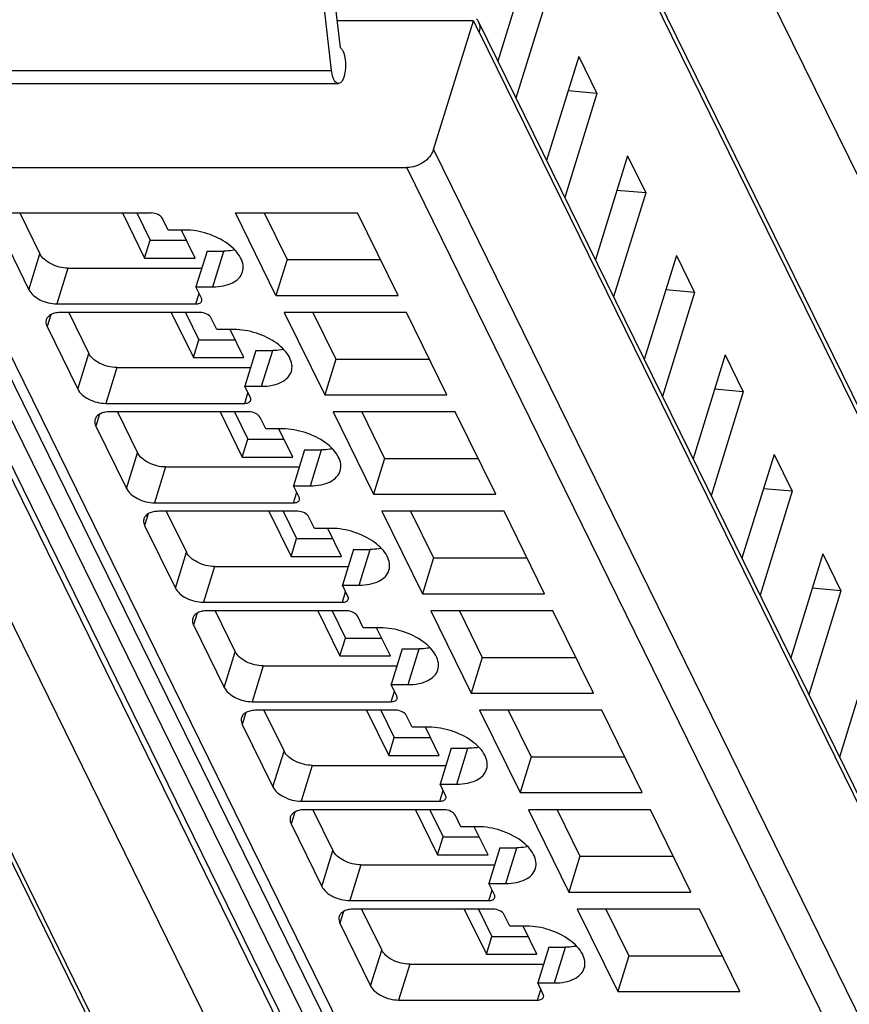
# Model space of a CAD drawing. Header units: millimetres. Extents: x 0 to 841, y 0 to 594.
# Tile 138 of 237: x 479 to 497, y 55 to 77. Entities that reach past the tile are written whole.
import ezdxf

# ---------------------------------------------------------------- set-up
doc = ezdxf.new("R2010")
doc.units = ezdxf.units.MM
doc.header["$LTSCALE"] = 46.255
doc.layers.get('0').update_dxf_attribs({"linetype": 'CONTINUOUS'})

msp = doc.modelspace()

# ---------------------------------------------------------------- linework, layer by layer
at = {"color": 9, "linetype": 'CONTINUOUS'}
for p, q in [((495.26652, 33.68029), (468.49476, 88.23541)), ((494.10547, 32.90348), (467.33368, 87.45865)), ((469.50153, 87.45865), (496.27332, 32.90348)), ((517.40831, 32.90348), (490.63652, 87.45865)), ((489.22447, 37.61283), (467.44448, 81.99579)), ((512.52731, 37.61283), (490.74732, 81.99579)), ((511.35149, 31.51324), (489.26646, 76.5178)), ((477.84338, 75.6697), (486.04082, 75.6697)), ((488.27059, 73.93864), (510.59965, 28.43679)), ((510.01809, 28.04512), (487.68902, 73.54697)), ((477.49278, 72.5524), (498.84571, 29.0397)), ((479.42167, 70.87405), (479.66373, 71.65738)), ((483.44383, 70.93621), (483.6859, 71.71954)), ((480.27679, 71.34657), (480.03472, 70.56325)), ((483.07422, 70.56325), (483.1454, 70.79358)), ((479.89826, 70.32496), (479.81822, 70.06596)), ((480.48931, 68.69842), (480.73138, 69.48174)), ((484.51148, 68.76058), (484.75354, 69.5439)), ((481.34443, 69.17094), (481.10237, 68.38761)), ((484.14187, 68.38761), (484.21305, 68.61795)), ((480.96591, 68.14933), (480.88587, 67.89032)), ((481.55696, 66.52278), (481.79903, 67.30611)), ((485.57912, 66.58494), (485.82119, 67.36827)), ((482.41208, 66.9953), (482.17001, 66.21198)), ((485.20951, 66.21198), (485.28069, 66.44231)), ((482.03355, 65.97369), (481.95351, 65.71469)), ((482.62461, 64.34715), (482.86667, 65.13047)), ((486.64677, 64.40931), (486.88884, 65.19263)), ((483.47972, 64.81967), (483.23766, 64.03634)), ((486.27716, 64.03634), (486.34834, 64.26668)), ((483.1012, 63.79806), (483.02116, 63.53905)), ((483.69225, 62.17151), (483.93432, 62.95484)), ((487.71442, 62.23367), (487.95648, 63.017)), ((484.54737, 62.64403), (484.3053, 61.86071)), ((487.34481, 61.86071), (487.41599, 62.09104)), ((484.16885, 61.62242), (484.08881, 61.36342)), ((484.7599, 59.99588), (485.00197, 60.7792)), ((488.78206, 60.05804), (489.02413, 60.84137)), ((485.61502, 60.4684), (485.37295, 59.68507)), ((488.41245, 59.68507), (488.48363, 59.91541)), ((485.23649, 59.44679), (485.15645, 59.18778)), ((485.82755, 57.82024), (486.06961, 58.60357)), ((489.84971, 57.8824), (490.09178, 58.66573)), ((486.68266, 58.29276), (486.4406, 57.50944)), ((489.4801, 57.50944), (489.55128, 57.73977)), ((486.30414, 57.27115), (486.2241, 57.01215)), ((490.91736, 55.70677), (491.15942, 56.4901)), ((486.89519, 55.64461), (487.13726, 56.42793)), ((487.75031, 56.11713), (487.50824, 55.3338)), ((490.54775, 55.3338), (490.61893, 55.56414))]:
    msp.add_line(p, q, dxfattribs=at)
at = {"color": 7, "linetype": 'CONTINUOUS'}
for p, q in [((468.84587, 87.80143), (495.61765, 33.24627)), ((467.43281, 82.21606), (489.2128, 37.8331)), ((490.73566, 82.21606), (512.51565, 37.8331)), ((486.04082, 75.6697), (485.61513, 79.34447)), ((485.91734, 78.84006), (486.22631, 76.17281)), ((490.3792, 78.15015), (489.67623, 75.87535)), ((490.77576, 77.34206), (490.07279, 75.06725)), ((489.14202, 76.75861), (486.15845, 76.75861)), ((488.27059, 73.93864), (489.14202, 76.75861)), ((489.14202, 76.75861), (489.26404, 76.50997)), ((489.25503, 76.73367), (511.34006, 31.72911)), ((489.26404, 76.50997), (489.26646, 76.5178)), ((491.44685, 75.97452), (490.74388, 73.69971)), ((491.44685, 75.97452), (491.8434, 75.16642)), ((477.99268, 75.38375), (486.19012, 75.38375)), ((491.8434, 75.16642), (491.21425, 75.22182)), ((491.8434, 75.16642), (491.14044, 72.89162)), ((492.5145, 73.79888), (491.81153, 71.52408)), ((492.5145, 73.79888), (492.91105, 72.99079)), ((478.20209, 73.54697), (487.68902, 73.54697)), ((492.91105, 72.99079), (492.2819, 73.04619)), ((492.91105, 72.99079), (492.20808, 70.71598)), ((477.16495, 72.72379), (498.51788, 29.21109)), ((479.05858, 72.5524), (482.09809, 72.5524)), ((479.22452, 72.5524), (479.66373, 71.65738)), ((481.46759, 72.5524), (481.95256, 71.56414)), ((481.78082, 72.5524), (482.07359, 71.9558)), ((482.46532, 72.17943), (482.34331, 72.42808)), ((483.94021, 72.5524), (486.61129, 72.5524)), ((484.82483, 70.74973), (483.94021, 72.5524)), ((484.56668, 72.5524), (485.0669, 71.53306)), ((487.49591, 70.74973), (486.61129, 72.5524)), ((478.75058, 72.24159), (479.42167, 70.87405)), ((482.83375, 72.17943), (482.46532, 72.17943)), ((483.05783, 71.56414), (482.75589, 72.17943)), ((481.95256, 71.56414), (482.07359, 71.9558)), ((482.07359, 71.9558), (482.86563, 71.9558)), ((481.95256, 71.56414), (483.05783, 71.56414)), ((483.31747, 71.71954), (483.07541, 70.93621)), ((483.31747, 71.71954), (483.6859, 71.71954)), ((485.0669, 71.53306), (484.82483, 70.74973)), ((485.0669, 71.53306), (487.11151, 71.53306)), ((493.58214, 71.62325), (492.87917, 69.34844)), ((493.58214, 71.62325), (493.9787, 70.81515)), ((480.27679, 71.34657), (483.20222, 71.34657)), ((483.07541, 70.93621), (483.44383, 70.93621)), ((483.19742, 70.68757), (483.07541, 70.93621)), ((493.9787, 70.81515), (493.34954, 70.87055)), ((484.82483, 70.74973), (487.49591, 70.74973)), ((493.9787, 70.81515), (493.27573, 68.54035)), ((480.03472, 70.56325), (483.07422, 70.56325)), ((483.16573, 70.37676), (480.12623, 70.37676)), ((480.29217, 70.37676), (480.73138, 69.48174)), ((482.53524, 70.37676), (483.0202, 69.3885)), ((482.84847, 70.37676), (483.14124, 69.78017)), ((483.53297, 70.0038), (483.41095, 70.25244)), ((487.67893, 70.37676), (485.00785, 70.37676)), ((485.00785, 70.37676), (485.89248, 68.57409)), ((485.63432, 70.37676), (486.13454, 69.35742)), ((488.56355, 68.57409), (487.67893, 70.37676)), ((479.81822, 70.06596), (480.48931, 68.69842)), ((483.90139, 70.0038), (483.53297, 70.0038)), ((484.12548, 69.3885), (483.82353, 70.0038)), ((483.0202, 69.3885), (483.14124, 69.78017)), ((483.14124, 69.78017), (483.93328, 69.78017)), ((483.0202, 69.3885), (484.12548, 69.3885)), ((484.38512, 69.5439), (484.14305, 68.76058)), ((484.38512, 69.5439), (484.75354, 69.5439)), ((494.64979, 69.44761), (493.94682, 67.17281)), ((494.64979, 69.44761), (495.04634, 68.63952)), ((481.34443, 69.17094), (484.26986, 69.17094)), ((486.13454, 69.35742), (485.89248, 68.57409)), ((486.13454, 69.35742), (488.17915, 69.35742)), ((484.14305, 68.76058), (484.51148, 68.76058)), ((484.26507, 68.51193), (484.14305, 68.76058)), ((485.89248, 68.57409), (488.56355, 68.57409)), ((495.04634, 68.63952), (494.34337, 66.36471)), ((495.04634, 68.63952), (494.41719, 68.69492)), ((481.10237, 68.38761), (484.14187, 68.38761)), ((484.23338, 68.20113), (481.19388, 68.20113)), ((481.35981, 68.20113), (481.79903, 67.30611)), ((483.60288, 68.20113), (484.08785, 67.21287)), ((483.91612, 68.20113), (484.20888, 67.60453)), ((484.60062, 67.82816), (484.4786, 68.07681)), ((488.74658, 68.20113), (486.0755, 68.20113)), ((486.0755, 68.20113), (486.96012, 66.39846)), ((486.70197, 68.20113), (487.20219, 67.18179)), ((489.6312, 66.39846), (488.74658, 68.20113)), ((480.88587, 67.89032), (481.55696, 66.52278)), ((484.96904, 67.82816), (484.60062, 67.82816)), ((485.19312, 67.21287), (484.89118, 67.82816)), ((484.08785, 67.21287), (484.20888, 67.60453)), ((484.20888, 67.60453), (485.00092, 67.60453)), ((484.08785, 67.21287), (485.19312, 67.21287)), ((485.45277, 67.36827), (485.2107, 66.58494)), ((485.45277, 67.36827), (485.82119, 67.36827)), ((495.71744, 67.27198), (495.01447, 64.99717)), ((495.71744, 67.27198), (496.11399, 66.46388)), ((482.41208, 66.9953), (485.33751, 66.9953)), ((487.20219, 67.18179), (486.96012, 66.39846)), ((487.20219, 67.18179), (489.2468, 67.18179)), ((485.2107, 66.58494), (485.57912, 66.58494)), ((485.33272, 66.3363), (485.2107, 66.58494)), ((486.96012, 66.39846), (489.6312, 66.39846)), ((496.11399, 66.46388), (495.41102, 64.18908)), ((496.11399, 66.46388), (495.48484, 66.51928)), ((482.17001, 66.21198), (485.20951, 66.21198)), ((485.30103, 66.02549), (482.26152, 66.02549)), ((482.42746, 66.02549), (482.86667, 65.13047)), ((484.67053, 66.02549), (485.1555, 65.03723)), ((484.98376, 66.02549), (485.27653, 65.4289)), ((489.81422, 66.02549), (487.14315, 66.02549)), ((487.14315, 66.02549), (488.02777, 64.22282)), ((487.76962, 66.02549), (488.26984, 65.00615)), ((490.69885, 64.22282), (489.81422, 66.02549)), ((481.95351, 65.71469), (482.62461, 64.34715)), ((485.66826, 65.65253), (485.54625, 65.90117)), ((486.03669, 65.65253), (485.66826, 65.65253)), ((486.26077, 65.03723), (485.95883, 65.65253)), ((485.1555, 65.03723), (485.27653, 65.4289)), ((485.27653, 65.4289), (486.06857, 65.4289)), ((486.52041, 65.19263), (486.27835, 64.40931)), ((486.52041, 65.19263), (486.88884, 65.19263)), ((496.78508, 65.09634), (496.08211, 62.82154)), ((496.78508, 65.09634), (497.18164, 64.28825)), ((485.1555, 65.03723), (486.26077, 65.03723)), ((488.26984, 65.00615), (488.02777, 64.22282)), ((488.26984, 65.00615), (490.31445, 65.00615)), ((483.47972, 64.81967), (486.40516, 64.81967)), ((486.27835, 64.40931), (486.64677, 64.40931)), ((486.40036, 64.16066), (486.27835, 64.40931)), ((488.02777, 64.22282), (490.69885, 64.22282)), ((497.18164, 64.28825), (496.47867, 62.01344)), ((497.18164, 64.28825), (496.55248, 64.34365)), ((483.23766, 64.03634), (486.27716, 64.03634)), ((486.36867, 63.84986), (483.32917, 63.84986)), ((483.49511, 63.84986), (483.93432, 62.95484)), ((485.73818, 63.84986), (486.22314, 62.8616)), ((486.05141, 63.84986), (486.34418, 63.25326)), ((490.88187, 63.84986), (488.21079, 63.84986)), ((488.21079, 63.84986), (489.09542, 62.04719)), ((488.83726, 63.84986), (489.33748, 62.83052)), ((491.76649, 62.04719), (490.88187, 63.84986)), ((486.73591, 63.47689), (486.61389, 63.72554)), ((483.02116, 63.53905), (483.69225, 62.17151)), ((487.10433, 63.47689), (486.73591, 63.47689)), ((487.32842, 62.8616), (487.02647, 63.47689)), ((486.22314, 62.8616), (486.34418, 63.25326)), ((486.34418, 63.25326), (487.13622, 63.25326)), ((487.58806, 63.017), (487.34599, 62.23367)), ((487.58806, 63.017), (487.95648, 63.017)), ((497.85273, 62.92071), (497.14976, 60.6459)), ((486.22314, 62.8616), (487.32842, 62.8616)), ((489.33748, 62.83052), (489.09542, 62.04719)), ((489.33748, 62.83052), (491.38209, 62.83052)), ((484.54737, 62.64403), (487.4728, 62.64403)), ((487.34599, 62.23367), (487.71442, 62.23367)), ((487.46801, 61.98503), (487.34599, 62.23367)), ((489.09542, 62.04719), (491.76649, 62.04719)), ((484.3053, 61.86071), (487.34481, 61.86071)), ((487.43632, 61.67422), (484.39682, 61.67422)), ((484.56275, 61.67422), (485.00197, 60.7792)), ((486.80582, 61.67422), (487.29079, 60.68596)), ((487.11906, 61.67422), (487.41182, 61.07763)), ((491.94952, 61.67422), (489.27844, 61.67422)), ((489.27844, 61.67422), (490.16306, 59.87156)), ((489.90491, 61.67422), (490.40513, 60.65488)), ((492.83414, 59.87156), (491.94952, 61.67422)), ((487.80356, 61.30126), (487.68154, 61.5499)), ((484.08881, 61.36342), (484.7599, 59.99588)), ((488.17198, 61.30126), (487.80356, 61.30126)), ((488.39606, 60.68596), (488.09412, 61.30126)), ((487.29079, 60.68596), (487.41182, 61.07763)), ((487.41182, 61.07763), (488.20386, 61.07763)), ((488.65571, 60.84137), (488.41364, 60.05804)), ((488.65571, 60.84137), (489.02413, 60.84137)), ((487.29079, 60.68596), (488.39606, 60.68596)), ((490.40513, 60.65488), (490.16306, 59.87156)), ((490.40513, 60.65488), (492.44974, 60.65488)), ((485.61502, 60.4684), (488.54045, 60.4684)), ((488.41364, 60.05804), (488.78206, 60.05804)), ((488.53566, 59.80939), (488.41364, 60.05804)), ((485.37295, 59.68507), (488.41245, 59.68507)), ((490.16306, 59.87156), (492.83414, 59.87156)), ((488.50397, 59.49859), (485.46446, 59.49859)), ((485.6304, 59.49859), (486.06961, 58.60357)), ((487.87347, 59.49859), (488.35844, 58.51033)), ((488.1867, 59.49859), (488.47947, 58.90199)), ((493.01716, 59.49859), (490.34609, 59.49859)), ((490.34609, 59.49859), (491.23071, 57.69592)), ((490.97255, 59.49859), (491.47278, 58.47925)), ((493.90179, 57.69592), (493.01716, 59.49859)), ((488.8712, 59.12562), (488.74919, 59.37427)), ((485.15645, 59.18778), (485.82755, 57.82024)), ((489.23963, 59.12562), (488.8712, 59.12562)), ((489.46371, 58.51033), (489.16177, 59.12562)), ((488.35844, 58.51033), (488.47947, 58.90199)), ((488.47947, 58.90199), (489.27151, 58.90199)), ((489.72335, 58.66573), (489.48129, 57.8824)), ((489.72335, 58.66573), (490.09178, 58.66573)), ((488.35844, 58.51033), (489.46371, 58.51033)), ((491.47278, 58.47925), (491.23071, 57.69592)), ((491.47278, 58.47925), (493.51738, 58.47925)), ((486.68266, 58.29276), (489.6081, 58.29276)), ((489.48129, 57.8824), (489.84971, 57.8824)), ((489.6033, 57.63376), (489.48129, 57.8824)), ((491.23071, 57.69592), (493.90179, 57.69592)), ((486.4406, 57.50944), (489.4801, 57.50944)), ((489.57161, 57.32295), (486.53211, 57.32295)), ((486.69805, 57.32295), (487.13726, 56.42793)), ((488.94112, 57.32295), (489.42608, 56.33469)), ((489.25435, 57.32295), (489.54712, 56.72636)), ((494.08481, 57.32295), (491.41373, 57.32295)), ((491.41373, 57.32295), (492.29836, 55.52029)), ((492.0402, 57.32295), (492.54042, 56.30361)), ((494.96943, 55.52029), (494.08481, 57.32295)), ((489.93885, 56.94999), (489.81683, 57.19863)), ((486.2241, 57.01215), (486.89519, 55.64461)), ((490.30727, 56.94999), (489.93885, 56.94999)), ((490.53136, 56.33469), (490.22941, 56.94999)), ((489.42608, 56.33469), (489.54712, 56.72636)), ((489.54712, 56.72636), (490.33916, 56.72636)), ((490.791, 56.4901), (490.54893, 55.70677)), ((490.791, 56.4901), (491.15942, 56.4901)), ((489.42608, 56.33469), (490.53136, 56.33469)), ((492.54042, 56.30361), (492.29836, 55.52029)), ((492.54042, 56.30361), (494.58503, 56.30361)), ((487.75031, 56.11713), (490.67574, 56.11713)), ((490.54893, 55.70677), (490.91736, 55.70677)), ((490.67095, 55.45812), (490.54893, 55.70677)), ((492.29836, 55.52029), (494.96943, 55.52029)), ((487.50824, 55.3338), (490.54775, 55.3338))]:
    msp.add_line(p, q, dxfattribs=at)
for centre, radius, start, end in [((489.02696, 76.62174), 0.25405, 26.13953, 28.651716), ((489.02546, 76.62104), 0.25571, 20.378799, 26.132367)]:
    msp.add_arc(centre, radius, start, end, dxfattribs=at)
msp.add_open_spline([(489.20523, 76.80308), (489.22274, 76.78551), (489.23801, 76.76533), (489.2499, 76.74356)], degree=3, dxfattribs=at)
for points, knots in [([(489.26516, 76.71009), (489.27059, 76.69548), (489.28771, 76.63271), (489.28099, 76.56481), (489.26646, 76.5178)], [0, 0, 0, 0, 0.24049099, 1, 1, 1, 1]), ([(486.28695, 76.09708), (486.3176, 76.03462), (486.3407, 75.92383), (486.34817, 75.7734), (486.34036, 75.6555), (486.31823, 75.54784), (486.2842, 75.45123), (486.229, 75.38375), (486.19012, 75.38376)], [0, 0, 0, 0, 0.27031636, 0.42849814, 0.58563937, 0.72925847, 0.84897904, 1, 1, 1, 1]), ([(486.22631, 76.17281), (486.23213, 76.16924), (486.25795, 76.14898), (486.2756, 76.12021), (486.28695, 76.09708)], [0, 0, 0, 0, 0.20946324, 1, 1, 1, 1]), ([(486.0933, 75.47042), (486.08669, 75.48388), (486.06042, 75.54771), (486.04702, 75.61618), (486.04082, 75.6697)], [0, 0, 0, 0, 0.21767694, 1, 1, 1, 1]), ([(486.19012, 75.38376), (486.18126, 75.38376), (486.13625, 75.39466), (486.1091, 75.43821), (486.0933, 75.47042)], [0, 0, 0, 0, 0.1980752, 1, 1, 1, 1]), ([(488.27059, 73.93864), (488.23575, 73.8259), (488.06044, 73.62743), (487.81531, 73.54697), (487.68902, 73.54697)], [0, 0, 0, 0, 0.48302105, 1, 1, 1, 1]), ([(482.34331, 72.42808), (482.32407, 72.46727), (482.24264, 72.52871), (482.14893, 72.5524), (482.09809, 72.5524)], [0, 0, 0, 0, 0.46198205, 1, 1, 1, 1]), ([(484.09418, 71.26258), (484.10893, 71.31032), (484.11576, 71.41998), (484.05659, 71.58362), (483.93916, 71.74147), (483.70703, 71.94153), (483.3343, 72.1207), (483.00084, 72.17943), (482.83375, 72.17943)], [0, 0, 0, 0, 0.08651326, 0.18324425, 0.2955517, 0.42361951, 0.71069026, 1, 1, 1, 1]), ([(483.92655, 71.74333), (483.90764, 71.73933), (483.82821, 71.72499), (483.74727, 71.71954), (483.6859, 71.71954)], [0, 0, 0, 0, 0.23947121, 1, 1, 1, 1]), ([(480.27679, 71.34657), (480.14967, 71.34657), (479.95962, 71.39543), (479.75954, 71.52539), (479.68595, 71.61211), (479.66373, 71.65738)], [0, 0, 0, 0, 0.53501664, 0.78777233, 1, 1, 1, 1]), ([(483.44383, 70.93621), (483.5221, 70.93621), (483.66955, 70.94866), (483.86767, 71.0109), (484.01866, 71.11437), (484.07881, 71.2128), (484.09418, 71.26258)], [0, 0, 0, 0, 0.30376172, 0.57000494, 0.79777765, 1, 1, 1, 1]), ([(479.42167, 70.87405), (479.44388, 70.82879), (479.51747, 70.74206), (479.71755, 70.6121), (479.90761, 70.56325), (480.03472, 70.56325)], [0, 0, 0, 0, 0.21222789, 0.46498369, 1, 1, 1, 1]), ([(483.20429, 70.62852), (483.2057, 70.63305), (483.20955, 70.65294), (483.20419, 70.67378), (483.19742, 70.68757)], [0, 0, 0, 0, 0.23585703, 1, 1, 1, 1]), ([(483.07422, 70.56325), (483.10341, 70.56325), (483.15557, 70.56921), (483.19788, 70.60779), (483.20429, 70.62852)], [0, 0, 0, 0, 0.57363204, 1, 1, 1, 1]), ([(480.12623, 70.37676), (480.0871, 70.37676), (480.01338, 70.37054), (479.91431, 70.33943), (479.83883, 70.28767), (479.80874, 70.23847), (479.80104, 70.21358)], [0, 0, 0, 0, 0.30375974, 0.56999726, 0.79778841, 1, 1, 1, 1]), ([(483.41095, 70.25244), (483.39172, 70.29164), (483.31028, 70.35308), (483.21658, 70.37676), (483.16573, 70.37676)], [0, 0, 0, 0, 0.46198205, 1, 1, 1, 1]), ([(479.80104, 70.21358), (479.79755, 70.20227), (479.78785, 70.15255), (479.8013, 70.10045), (479.81822, 70.06596)], [0, 0, 0, 0, 0.23564532, 1, 1, 1, 1]), ([(485.16183, 69.08695), (485.17657, 69.13469), (485.1834, 69.24435), (485.12423, 69.40799), (485.00681, 69.56583), (484.77468, 69.76589), (484.40195, 69.94506), (484.06849, 70.0038), (483.90139, 70.0038)], [0, 0, 0, 0, 0.08651326, 0.18324425, 0.2955517, 0.42361951, 0.71069026, 1, 1, 1, 1]), ([(481.34443, 69.17094), (481.21732, 69.17094), (481.02726, 69.21979), (480.82718, 69.34975), (480.75359, 69.43648), (480.73138, 69.48174)], [0, 0, 0, 0, 0.53501664, 0.78777233, 1, 1, 1, 1]), ([(484.99419, 69.5677), (484.97529, 69.5637), (484.89585, 69.54936), (484.81491, 69.5439), (484.75354, 69.5439)], [0, 0, 0, 0, 0.23947121, 1, 1, 1, 1]), ([(484.51148, 68.76058), (484.58975, 68.76058), (484.73719, 68.77302), (484.93531, 68.83526), (485.0863, 68.93873), (485.14645, 69.03716), (485.16183, 69.08695)], [0, 0, 0, 0, 0.30376172, 0.57000494, 0.79777765, 1, 1, 1, 1]), ([(480.48931, 68.69842), (480.51153, 68.65315), (480.58512, 68.56642), (480.7852, 68.43646), (480.97525, 68.38761), (481.10237, 68.38761)], [0, 0, 0, 0, 0.21222789, 0.46498369, 1, 1, 1, 1]), ([(484.27194, 68.45289), (484.27334, 68.45741), (484.2772, 68.47731), (484.27184, 68.49814), (484.26507, 68.51193)], [0, 0, 0, 0, 0.23585703, 1, 1, 1, 1]), ([(484.14187, 68.38761), (484.17106, 68.38761), (484.22321, 68.39357), (484.26552, 68.43216), (484.27194, 68.45289)], [0, 0, 0, 0, 0.57363204, 1, 1, 1, 1]), ([(481.19388, 68.20113), (481.15474, 68.20113), (481.08102, 68.1949), (480.98196, 68.16379), (480.90648, 68.11204), (480.87638, 68.06284), (480.86869, 68.03795)], [0, 0, 0, 0, 0.30375974, 0.56999726, 0.79778841, 1, 1, 1, 1]), ([(484.4786, 68.07681), (484.45937, 68.116), (484.37793, 68.17744), (484.28422, 68.20113), (484.23338, 68.20113)], [0, 0, 0, 0, 0.46198205, 1, 1, 1, 1]), ([(480.86869, 68.03795), (480.86519, 68.02663), (480.85549, 67.97691), (480.86894, 67.92481), (480.88587, 67.89032)], [0, 0, 0, 0, 0.23564532, 1, 1, 1, 1]), ([(486.22948, 66.91131), (486.24422, 66.95906), (486.25105, 67.06871), (486.19188, 67.23235), (486.07446, 67.3902), (485.84233, 67.59026), (485.46959, 67.76943), (485.13613, 67.82816), (484.96904, 67.82816)], [0, 0, 0, 0, 0.08651326, 0.18324425, 0.2955517, 0.42361951, 0.71069026, 1, 1, 1, 1]), ([(482.41208, 66.9953), (482.28497, 66.9953), (482.09491, 67.04416), (481.89483, 67.17412), (481.82124, 67.26084), (481.79903, 67.30611)], [0, 0, 0, 0, 0.53501664, 0.78777233, 1, 1, 1, 1]), ([(486.06184, 67.39206), (486.04294, 67.38806), (485.9635, 67.37372), (485.88256, 67.36827), (485.82119, 67.36827)], [0, 0, 0, 0, 0.23947121, 1, 1, 1, 1]), ([(485.57912, 66.58494), (485.6574, 66.58494), (485.80484, 66.59739), (486.00296, 66.65963), (486.15395, 66.7631), (486.2141, 66.86153), (486.22948, 66.91131)], [0, 0, 0, 0, 0.30376172, 0.57000494, 0.79777765, 1, 1, 1, 1]), ([(481.55696, 66.52278), (481.57917, 66.47752), (481.65276, 66.39079), (481.85284, 66.26083), (482.0429, 66.21198), (482.17001, 66.21198)], [0, 0, 0, 0, 0.21222789, 0.46498369, 1, 1, 1, 1]), ([(485.20951, 66.21198), (485.2387, 66.21198), (485.29086, 66.21794), (485.33317, 66.25653), (485.33959, 66.27725)], [0, 0, 0, 0, 0.57363204, 1, 1, 1, 1]), ([(485.33959, 66.27725), (485.34099, 66.28178), (485.34485, 66.30167), (485.33949, 66.32251), (485.33272, 66.3363)], [0, 0, 0, 0, 0.23585703, 1, 1, 1, 1]), ([(482.26152, 66.02549), (482.22239, 66.02549), (482.14867, 66.01927), (482.0496, 65.98816), (481.97412, 65.9364), (481.94403, 65.8872), (481.93634, 65.86231)], [0, 0, 0, 0, 0.30375974, 0.56999726, 0.79778841, 1, 1, 1, 1]), ([(485.54625, 65.90117), (485.52701, 65.94037), (485.44558, 66.00181), (485.35187, 66.02549), (485.30103, 66.02549)], [0, 0, 0, 0, 0.46198205, 1, 1, 1, 1]), ([(481.93634, 65.86231), (481.93284, 65.851), (481.92314, 65.80128), (481.93659, 65.74918), (481.95351, 65.71469)], [0, 0, 0, 0, 0.23564532, 1, 1, 1, 1]), ([(487.29712, 64.73568), (487.31187, 64.78342), (487.3187, 64.89308), (487.25953, 65.05672), (487.1421, 65.21456), (486.90997, 65.41463), (486.53724, 65.59379), (486.20378, 65.65253), (486.03669, 65.65253)], [0, 0, 0, 0, 0.08651326, 0.18324425, 0.2955517, 0.42361951, 0.71069026, 1, 1, 1, 1]), ([(483.47972, 64.81967), (483.35261, 64.81967), (483.16256, 64.86852), (482.96248, 64.99848), (482.88889, 65.08521), (482.86667, 65.13047)], [0, 0, 0, 0, 0.53501664, 0.78777233, 1, 1, 1, 1]), ([(487.12949, 65.21643), (487.11058, 65.21243), (487.03115, 65.19809), (486.95021, 65.19263), (486.88884, 65.19263)], [0, 0, 0, 0, 0.23947121, 1, 1, 1, 1]), ([(486.64677, 64.40931), (486.72504, 64.40931), (486.87249, 64.42175), (487.07061, 64.48399), (487.2216, 64.58746), (487.28175, 64.68589), (487.29712, 64.73568)], [0, 0, 0, 0, 0.30376172, 0.57000494, 0.79777765, 1, 1, 1, 1]), ([(482.62461, 64.34715), (482.64682, 64.30188), (482.72041, 64.21515), (482.92049, 64.08519), (483.11055, 64.03634), (483.23766, 64.03634)], [0, 0, 0, 0, 0.21222789, 0.46498369, 1, 1, 1, 1]), ([(486.27716, 64.03634), (486.30635, 64.03634), (486.35851, 64.0423), (486.40081, 64.08089), (486.40723, 64.10162)], [0, 0, 0, 0, 0.57363204, 1, 1, 1, 1]), ([(486.40723, 64.10162), (486.40864, 64.10615), (486.41249, 64.12604), (486.40713, 64.14687), (486.40036, 64.16066)], [0, 0, 0, 0, 0.23585703, 1, 1, 1, 1]), ([(483.32917, 63.84986), (483.29004, 63.84986), (483.21632, 63.84363), (483.11725, 63.81252), (483.04177, 63.76077), (483.01168, 63.71157), (483.00398, 63.68668)], [0, 0, 0, 0, 0.30375974, 0.56999726, 0.79778841, 1, 1, 1, 1]), ([(486.61389, 63.72554), (486.59466, 63.76473), (486.51322, 63.82617), (486.41952, 63.84986), (486.36867, 63.84986)], [0, 0, 0, 0, 0.46198205, 1, 1, 1, 1]), ([(483.00398, 63.68668), (483.00049, 63.67536), (482.99079, 63.62564), (483.00424, 63.57354), (483.02116, 63.53905)], [0, 0, 0, 0, 0.23564532, 1, 1, 1, 1]), ([(488.36477, 62.56004), (488.37951, 62.60779), (488.38634, 62.71744), (488.32717, 62.88108), (488.20975, 63.03893), (487.97762, 63.23899), (487.60489, 63.41816), (487.27143, 63.47689), (487.10433, 63.47689)], [0, 0, 0, 0, 0.08651326, 0.18324425, 0.2955517, 0.42361951, 0.71069026, 1, 1, 1, 1]), ([(484.54737, 62.64403), (484.42026, 62.64403), (484.2302, 62.69289), (484.03012, 62.82285), (483.95653, 62.90957), (483.93432, 62.95484)], [0, 0, 0, 0, 0.53501664, 0.78777233, 1, 1, 1, 1]), ([(488.19713, 63.04079), (488.17823, 63.03679), (488.09879, 63.02245), (488.01785, 63.017), (487.95648, 63.017)], [0, 0, 0, 0, 0.23947121, 1, 1, 1, 1]), ([(487.71442, 62.23367), (487.79269, 62.23367), (487.94013, 62.24612), (488.13825, 62.30836), (488.28924, 62.41183), (488.34939, 62.51026), (488.36477, 62.56004)], [0, 0, 0, 0, 0.30376172, 0.57000494, 0.79777765, 1, 1, 1, 1]), ([(483.69225, 62.17151), (483.71447, 62.12625), (483.78806, 62.03952), (483.98814, 61.90956), (484.17819, 61.86071), (484.3053, 61.86071)], [0, 0, 0, 0, 0.21222789, 0.46498369, 1, 1, 1, 1]), ([(487.34481, 61.86071), (487.374, 61.86071), (487.42615, 61.86667), (487.46846, 61.90526), (487.47488, 61.92598)], [0, 0, 0, 0, 0.57363204, 1, 1, 1, 1]), ([(487.47488, 61.92598), (487.47628, 61.93051), (487.48014, 61.9504), (487.47478, 61.97124), (487.46801, 61.98503)], [0, 0, 0, 0, 0.23585703, 1, 1, 1, 1]), ([(484.39682, 61.67422), (484.35768, 61.67422), (484.28396, 61.668), (484.18489, 61.63689), (484.10942, 61.58513), (484.07932, 61.53593), (484.07163, 61.51104)], [0, 0, 0, 0, 0.30375974, 0.56999726, 0.79778841, 1, 1, 1, 1]), ([(487.68154, 61.5499), (487.66231, 61.5891), (487.58087, 61.65054), (487.48716, 61.67422), (487.43632, 61.67422)], [0, 0, 0, 0, 0.46198205, 1, 1, 1, 1]), ([(484.07163, 61.51104), (484.06813, 61.49973), (484.05843, 61.45001), (484.07188, 61.39791), (484.08881, 61.36342)], [0, 0, 0, 0, 0.23564532, 1, 1, 1, 1]), ([(489.43241, 60.38441), (489.44716, 60.43215), (489.45399, 60.54181), (489.39482, 60.70545), (489.2774, 60.86329), (489.04527, 61.06336), (488.67253, 61.24252), (488.33907, 61.30126), (488.17198, 61.30126)], [0, 0, 0, 0, 0.08651326, 0.18324425, 0.2955517, 0.42361951, 0.71069026, 1, 1, 1, 1]), ([(485.61502, 60.4684), (485.48791, 60.4684), (485.29785, 60.51725), (485.09777, 60.64721), (485.02418, 60.73394), (485.00197, 60.7792)], [0, 0, 0, 0, 0.53501664, 0.78777233, 1, 1, 1, 1]), ([(489.26478, 60.86516), (489.24588, 60.86116), (489.16644, 60.84682), (489.0855, 60.84137), (489.02413, 60.84137)], [0, 0, 0, 0, 0.23947121, 1, 1, 1, 1]), ([(488.78206, 60.05804), (488.86034, 60.05804), (489.00778, 60.07048), (489.2059, 60.13272), (489.35689, 60.23619), (489.41704, 60.33462), (489.43241, 60.38441)], [0, 0, 0, 0, 0.30376172, 0.57000494, 0.79777765, 1, 1, 1, 1]), ([(484.7599, 59.99588), (484.78211, 59.95061), (484.8557, 59.86388), (485.05578, 59.73392), (485.24584, 59.68507), (485.37295, 59.68507)], [0, 0, 0, 0, 0.21222789, 0.46498369, 1, 1, 1, 1]), ([(488.41245, 59.68507), (488.44164, 59.68507), (488.4938, 59.69103), (488.53611, 59.72962), (488.54253, 59.75035)], [0, 0, 0, 0, 0.57363204, 1, 1, 1, 1]), ([(488.54253, 59.75035), (488.54393, 59.75488), (488.54779, 59.77477), (488.54242, 59.7956), (488.53566, 59.80939)], [0, 0, 0, 0, 0.23585703, 1, 1, 1, 1]), ([(485.46446, 59.49859), (485.42533, 59.49859), (485.35161, 59.49236), (485.25254, 59.46125), (485.17706, 59.4095), (485.14697, 59.3603), (485.13928, 59.33541)], [0, 0, 0, 0, 0.30375974, 0.56999726, 0.79778841, 1, 1, 1, 1]), ([(488.74919, 59.37427), (488.72995, 59.41346), (488.64852, 59.47491), (488.55481, 59.49859), (488.50397, 59.49859)], [0, 0, 0, 0, 0.46198205, 1, 1, 1, 1]), ([(485.13928, 59.33541), (485.13578, 59.32409), (485.12608, 59.27437), (485.13953, 59.22228), (485.15645, 59.18778)], [0, 0, 0, 0, 0.23564532, 1, 1, 1, 1]), ([(490.50006, 58.20877), (490.51481, 58.25652), (490.52164, 58.36617), (490.46246, 58.52981), (490.34504, 58.68766), (490.11291, 58.88772), (489.74018, 59.06689), (489.40672, 59.12562), (489.23963, 59.12562)], [0, 0, 0, 0, 0.08651326, 0.18324425, 0.2955517, 0.42361951, 0.71069026, 1, 1, 1, 1]), ([(486.68266, 58.29276), (486.55555, 58.29276), (486.36549, 58.34162), (486.16542, 58.47158), (486.09183, 58.5583), (486.06961, 58.60357)], [0, 0, 0, 0, 0.53501664, 0.78777233, 1, 1, 1, 1]), ([(490.33243, 58.68953), (490.31352, 58.68552), (490.23409, 58.67118), (490.15315, 58.66573), (490.09178, 58.66573)], [0, 0, 0, 0, 0.23947121, 1, 1, 1, 1]), ([(489.84971, 57.8824), (489.92798, 57.8824), (490.07543, 57.89485), (490.27355, 57.95709), (490.42454, 58.06056), (490.48469, 58.15899), (490.50006, 58.20877)], [0, 0, 0, 0, 0.30376172, 0.57000494, 0.79777765, 1, 1, 1, 1]), ([(485.82755, 57.82024), (485.84976, 57.77498), (485.92335, 57.68825), (486.12343, 57.55829), (486.31349, 57.50944), (486.4406, 57.50944)], [0, 0, 0, 0, 0.21222789, 0.46498369, 1, 1, 1, 1]), ([(489.4801, 57.50944), (489.50929, 57.50944), (489.56145, 57.5154), (489.60375, 57.55399), (489.61017, 57.57471)], [0, 0, 0, 0, 0.57363204, 1, 1, 1, 1]), ([(489.61017, 57.57471), (489.61157, 57.57924), (489.61543, 57.59913), (489.61007, 57.61997), (489.6033, 57.63376)], [0, 0, 0, 0, 0.23585703, 1, 1, 1, 1]), ([(486.53211, 57.32295), (486.49298, 57.32295), (486.41926, 57.31673), (486.32019, 57.28562), (486.24471, 57.23386), (486.21462, 57.18466), (486.20692, 57.15977)], [0, 0, 0, 0, 0.30375974, 0.56999726, 0.79778841, 1, 1, 1, 1]), ([(489.81683, 57.19863), (489.7976, 57.23783), (489.71616, 57.29927), (489.62246, 57.32295), (489.57161, 57.32295)], [0, 0, 0, 0, 0.46198205, 1, 1, 1, 1]), ([(486.20692, 57.15977), (486.20343, 57.14846), (486.19373, 57.09874), (486.20718, 57.04664), (486.2241, 57.01215)], [0, 0, 0, 0, 0.23564532, 1, 1, 1, 1]), ([(491.56771, 56.03314), (491.58245, 56.08088), (491.58928, 56.19054), (491.53011, 56.35418), (491.41269, 56.51202), (491.18056, 56.71209), (490.80783, 56.89125), (490.47436, 56.94999), (490.30727, 56.94999)], [0, 0, 0, 0, 0.08651326, 0.18324425, 0.2955517, 0.42361951, 0.71069026, 1, 1, 1, 1]), ([(491.40007, 56.51389), (491.38117, 56.50989), (491.30173, 56.49555), (491.22079, 56.4901), (491.15942, 56.4901)], [0, 0, 0, 0, 0.23947121, 1, 1, 1, 1]), ([(487.75031, 56.11713), (487.6232, 56.11713), (487.43314, 56.16598), (487.23306, 56.29594), (487.15947, 56.38267), (487.13726, 56.42793)], [0, 0, 0, 0, 0.53501664, 0.78777233, 1, 1, 1, 1]), ([(490.91736, 55.70677), (490.99563, 55.70677), (491.14307, 55.71921), (491.34119, 55.78145), (491.49218, 55.88492), (491.55233, 55.98335), (491.56771, 56.03314)], [0, 0, 0, 0, 0.30376172, 0.57000494, 0.79777765, 1, 1, 1, 1]), ([(486.89519, 55.64461), (486.91741, 55.59934), (486.991, 55.51261), (487.19108, 55.38265), (487.38113, 55.3338), (487.50824, 55.3338)], [0, 0, 0, 0, 0.21222789, 0.46498369, 1, 1, 1, 1]), ([(490.54775, 55.3338), (490.57694, 55.3338), (490.62909, 55.33976), (490.6714, 55.37835), (490.67782, 55.39908)], [0, 0, 0, 0, 0.57363204, 1, 1, 1, 1]), ([(490.67782, 55.39908), (490.67922, 55.40361), (490.68308, 55.4235), (490.67772, 55.44433), (490.67095, 55.45812)], [0, 0, 0, 0, 0.23585703, 1, 1, 1, 1])]:
    msp.add_open_spline(points, degree=3, knots=knots, dxfattribs=at)

doc.saveas('drawing.dxf')
